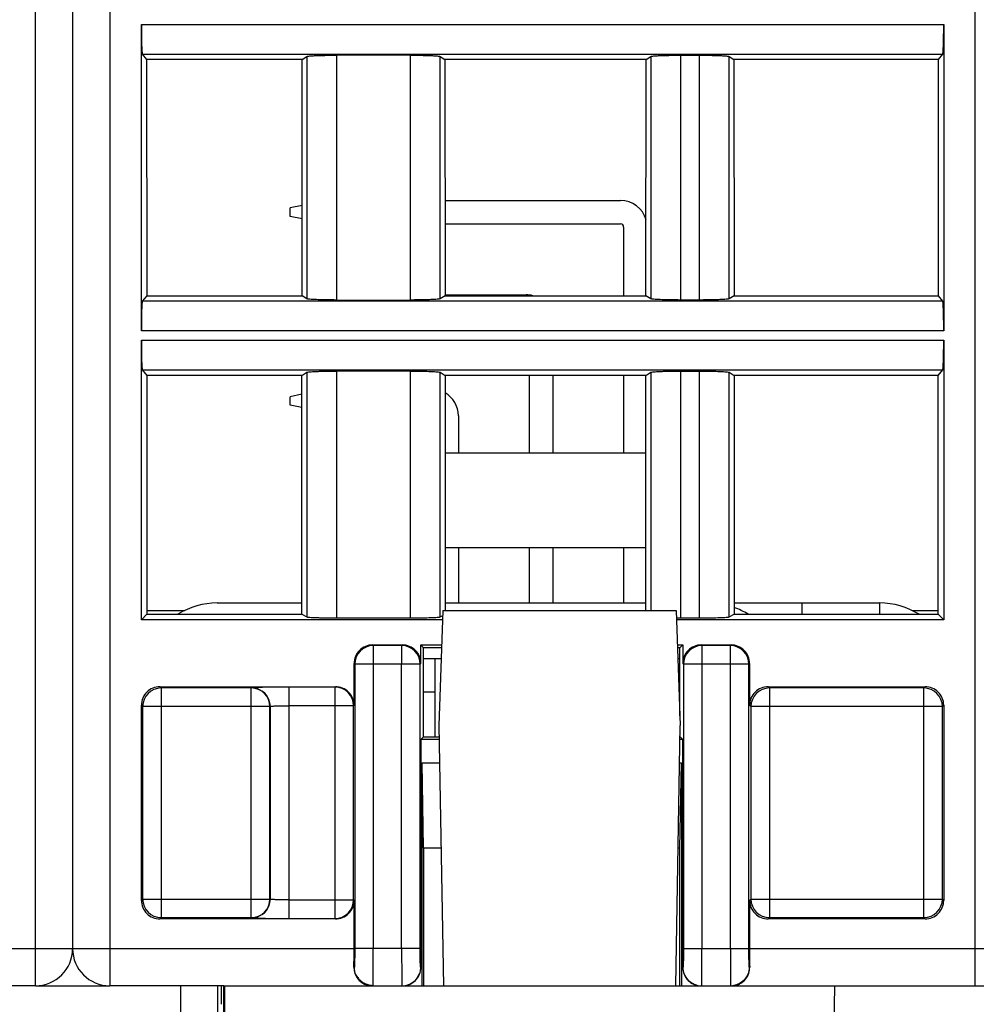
# Model space of a CAD drawing. Header units: millimetres. Extents: x 0 to 841, y 0 to 594.
# Tile 124 of 237: x 404 to 430, y 453 to 479. Entities that reach past the tile are written whole.
import ezdxf

# ---------------------------------------------------------------- set-up
doc = ezdxf.new("R2010")
doc.units = ezdxf.units.MM
doc.header["$LTSCALE"] = 46.255
doc.layers.get('0').update_dxf_attribs({"linetype": 'CONTINUOUS'})

msp = doc.modelspace()

# ---------------------------------------------------------------- linework, layer by layer
at = {"color": 9, "linetype": 'CONTINUOUS'}
for p, q in [((404.50941, 453.39595), (404.50941, 530.89595)), ((406.50941, 530.89595), (406.50941, 453.39595)), ((429.80941, 453.39835), (429.80941, 530.89595)), ((407.35925, 479.27094), (428.95957, 479.27094)), ((407.38597, 478.4717), (428.93285, 478.4717)), ((411.81817, 478.40712), (411.81817, 471.88479)), ((412.61622, 478.43961), (412.61622, 471.85229)), ((414.60261, 471.85229), (414.60261, 478.43961)), ((415.40066, 471.88479), (415.40066, 478.40712)), ((421.07817, 478.40712), (421.07817, 471.88479)), ((421.87622, 478.43961), (421.87622, 471.85229)), ((422.38261, 471.85229), (422.38261, 478.43961)), ((423.18066, 471.88479), (423.18066, 478.40712)), ((428.93285, 471.82021), (407.38597, 471.82021)), ((428.95957, 471.02097), (407.35925, 471.02097)), ((407.35925, 470.77094), (428.95957, 470.77094)), ((407.38597, 469.9717), (428.93285, 469.9717)), ((411.81817, 469.90712), (411.81817, 463.32416)), ((412.61622, 469.93961), (412.61622, 463.29818)), ((414.60261, 463.29818), (414.60261, 469.93961)), ((415.40066, 463.32416), (415.40066, 469.90712)), ((421.07817, 469.90712), (421.07817, 463.49835)), ((421.87622, 469.93961), (421.87622, 463.29818)), ((422.38261, 463.29818), (422.38261, 469.93961)), ((423.18066, 463.32416), (423.18066, 469.90712)), ((425.1358, 463.69835), (425.1358, 463.39344)), ((427.23589, 463.39344), (427.23589, 463.69835)), ((413.60308, 462.55229), (413.58541, 462.56989)), ((413.60302, 462.55229), (413.60302, 454.39595)), ((414.36786, 462.55229), (413.60308, 462.55229)), ((414.36786, 462.55229), (414.38546, 462.56989)), ((414.36788, 462.05236), (414.36788, 462.55229)), ((422.451, 462.55229), (422.43334, 462.56989)), ((422.45095, 462.55229), (422.45095, 462.05236)), ((423.21578, 462.55229), (422.451, 462.55229)), ((423.21578, 462.55229), (423.23338, 462.56989)), ((423.2158, 454.39595), (423.2158, 462.55229)), ((413.08549, 462.06997), (413.1031, 462.05236)), ((413.1031, 462.05236), (413.1031, 454.39595)), ((414.3673, 462.05236), (413.1031, 462.05236)), ((414.3673, 454.39595), (414.3673, 462.05236)), ((414.8678, 462.05228), (414.36788, 462.05236)), ((414.86664, 454.39588), (414.8678, 462.05224)), ((414.88541, 462.06984), (414.8678, 462.05224)), ((421.93341, 462.06979), (421.95102, 462.05228)), ((422.45095, 462.05236), (421.95102, 462.05228)), ((421.95102, 462.05228), (421.95219, 454.39588)), ((422.45153, 462.05236), (422.45153, 454.39595)), ((423.71573, 462.05236), (422.45153, 462.05236)), ((423.73334, 462.06997), (423.71573, 462.05236)), ((423.71573, 454.39595), (423.71573, 462.05236)), ((407.8943, 461.41074), (407.85918, 461.44579)), ((407.89424, 461.41074), (407.89424, 455.23101)), ((410.32035, 461.41074), (407.8943, 461.41074)), ((410.32035, 461.41074), (410.32588, 461.41627)), ((410.32037, 455.23101), (410.32037, 461.41074)), ((412.57317, 461.43343), (411.32576, 461.43342)), ((411.32576, 461.43342), (411.32576, 455.20832)), ((412.57317, 461.43343), (412.58553, 461.44579)), ((412.5732, 455.20832), (412.5732, 461.43343)), ((424.26838, 461.41074), (424.23326, 461.44579)), ((424.26832, 461.41074), (424.26832, 455.23101)), ((428.42456, 461.41074), (424.26838, 461.41074)), ((428.42456, 461.41074), (428.45962, 461.44579)), ((428.42459, 455.23101), (428.42459, 461.41074)), ((407.35925, 460.94587), (407.39432, 460.91081)), ((407.39432, 460.91081), (407.39432, 455.73094)), ((410.8203, 460.91081), (407.39432, 460.91081)), ((410.82584, 460.91635), (410.8203, 460.91081)), ((410.8203, 455.73094), (410.8203, 460.91081)), ((410.82584, 460.91635), (410.82584, 455.7254)), ((413.07312, 460.9335), (411.32576, 460.9335)), ((413.08549, 460.94587), (413.07312, 460.9335)), ((413.07312, 455.70825), (413.07312, 460.9335)), ((423.73334, 460.94587), (423.7684, 460.91081)), ((423.7684, 460.91081), (423.7684, 455.73094)), ((428.92451, 460.91081), (423.7684, 460.91081)), ((428.95957, 460.94587), (428.92451, 460.91081)), ((428.92451, 455.73094), (428.92451, 460.91081)), ((407.35925, 455.69588), (407.39432, 455.73094)), ((407.39432, 455.73094), (410.8203, 455.73094)), ((410.82584, 455.7254), (410.8203, 455.73094)), ((411.32576, 455.70825), (413.07312, 455.70825)), ((413.08549, 455.69588), (413.07312, 455.70825)), ((423.73334, 455.69588), (423.7684, 455.73094)), ((423.7684, 455.73094), (428.92451, 455.73094)), ((428.95957, 455.69588), (428.92451, 455.73094)), ((407.89427, 455.23101), (407.85921, 455.19595)), ((407.89427, 455.23101), (410.32031, 455.23101)), ((410.32031, 455.23101), (410.32591, 455.22548)), ((424.26835, 455.23101), (424.23329, 455.19595)), ((424.26835, 455.23101), (428.42453, 455.23101)), ((428.42453, 455.23101), (428.45965, 455.19595)), ((411.32576, 455.20832), (412.57314, 455.20832)), ((412.57314, 455.20832), (412.58557, 455.19595)), ((398.43334, 454.39595), (413.08549, 454.39595)), ((414.86664, 454.39588), (413.1031, 454.39595)), ((421.95219, 454.39588), (423.71573, 454.39595)), ((423.73334, 454.39595), (438.38549, 454.39595)), ((413.09437, 453.89595), (413.08315, 453.89595)), ((414.88417, 453.89706), (414.87529, 453.89588)), ((421.94354, 453.89588), (421.93466, 453.89706)), ((423.73567, 453.89595), (423.72446, 453.89595)), ((408.42287, 448.39922), (408.42287, 453.39835)), ((425.85472, 443.39835), (426.02927, 453.39835))]:
    msp.add_line(p, q, dxfattribs=at)
at = {"color": 7, "linetype": 'CONTINUOUS'}
for p, q in [((405.50941, 530.89595), (405.50941, 454.39595)), ((407.35925, 471.02097), (407.35925, 479.27094)), ((428.95957, 479.27094), (428.95957, 471.02097)), ((407.38597, 478.4717), (407.50235, 478.3262)), ((407.50235, 478.3262), (407.50429, 471.96813)), ((411.68856, 478.3262), (407.50235, 478.3262)), ((411.68468, 471.96813), (411.68856, 478.3262)), ((411.68856, 478.3262), (411.81817, 478.40712)), ((414.6026, 478.43961), (412.61619, 478.43961)), ((415.40066, 478.40712), (415.53027, 478.3262)), ((415.53027, 478.3262), (415.53415, 471.96813)), ((420.94856, 478.3262), (415.53027, 478.3262)), ((420.94468, 471.96813), (420.94856, 478.3262)), ((420.94856, 478.3262), (421.07817, 478.40712)), ((421.87622, 478.43961), (422.38261, 478.43961)), ((423.18066, 478.40712), (423.31027, 478.3262)), ((423.31027, 478.3262), (423.31415, 471.96813)), ((428.81648, 478.3262), (423.31027, 478.3262)), ((428.81454, 471.96813), (428.81648, 478.3262)), ((428.81648, 478.3262), (428.93285, 478.4717)), ((411.68616, 474.39448), (411.36851, 474.33095)), ((411.36851, 474.10095), (411.36851, 474.33095)), ((415.53258, 474.53095), (420.25851, 474.53095)), ((411.68594, 474.03747), (411.36851, 474.10095)), ((415.53297, 473.90095), (420.25851, 473.90095)), ((420.34351, 473.81595), (420.34351, 471.96813)), ((407.50429, 471.96813), (407.38597, 471.82021)), ((407.50429, 471.96813), (411.68468, 471.96813)), ((411.81817, 471.88479), (411.68468, 471.96813)), ((415.53415, 471.96813), (415.40066, 471.88479)), ((415.53415, 471.99095), (417.71851, 471.99095)), ((415.53415, 471.96813), (420.94468, 471.96813)), ((421.07817, 471.88479), (420.94468, 471.96813)), ((423.31415, 471.96813), (423.18066, 471.88479)), ((423.31415, 471.96813), (428.81454, 471.96813)), ((428.93285, 471.82021), (428.81454, 471.96813)), ((412.61623, 471.85229), (414.60263, 471.85229)), ((422.38261, 471.85229), (421.87622, 471.85229)), ((407.35925, 463.24579), (407.35925, 470.77094)), ((428.95957, 470.77094), (428.95957, 463.24579)), ((407.38597, 469.9717), (407.50494, 469.82296)), ((407.50494, 469.82296), (407.5069, 463.39344)), ((411.68337, 469.82296), (407.50494, 469.82296)), ((411.67945, 463.39344), (411.68337, 469.82296)), ((411.68337, 469.82296), (411.81817, 469.90712)), ((414.6026, 469.93961), (412.61619, 469.93961)), ((415.40066, 469.90712), (415.53546, 469.82296)), ((415.53546, 469.82296), (415.53932, 463.49838)), ((420.94337, 469.82296), (415.53546, 469.82296)), ((417.80351, 469.82296), (417.80351, 467.73595)), ((418.43351, 469.82296), (418.43351, 467.73595)), ((420.34351, 469.82296), (420.34351, 467.73595)), ((420.93951, 463.49835), (420.94337, 469.82296)), ((420.94337, 469.82296), (421.07817, 469.90712)), ((421.87622, 469.93961), (422.38261, 469.93961)), ((423.18066, 469.90712), (423.31546, 469.82296)), ((423.31546, 469.82296), (423.31938, 463.39344)), ((428.81389, 469.82296), (423.31546, 469.82296)), ((428.81193, 463.39344), (428.81389, 469.82296)), ((428.81389, 469.82296), (428.93285, 469.9717)), ((411.68306, 469.31386), (411.36851, 469.25095)), ((411.36851, 469.02095), (411.36851, 469.25095)), ((411.68284, 468.95809), (411.36851, 469.02095)), ((415.89351, 468.73595), (415.89351, 467.73595)), ((415.53673, 467.73595), (420.9421, 467.73595)), ((415.53828, 465.19595), (420.94055, 465.19595)), ((415.89351, 465.19595), (415.89351, 463.69835)), ((417.80351, 465.19595), (417.80351, 463.69835)), ((418.43351, 465.19595), (418.43351, 463.69835)), ((420.34351, 465.19595), (420.34351, 463.69835)), ((407.5069, 463.49835), (408.53222, 463.49835)), ((409.40114, 463.69835), (411.67963, 463.69835)), ((415.47677, 463.49835), (415.36851, 460.39835)), ((415.47677, 463.49835), (421.76026, 463.49835)), ((415.53919, 463.69835), (420.93963, 463.69835)), ((421.76026, 463.49835), (421.86851, 460.39835)), ((423.31919, 463.69835), (427.23589, 463.69835)), ((428.10748, 463.49835), (428.81193, 463.49835)), ((407.35925, 463.24579), (407.5069, 463.39344)), ((415.46795, 463.24579), (407.35925, 463.24579)), ((407.5069, 463.39344), (411.67945, 463.39344)), ((411.67945, 463.39344), (411.81817, 463.32416)), ((412.61622, 463.29818), (414.60261, 463.29818)), ((415.40066, 463.32416), (415.47193, 463.35976)), ((428.95957, 463.24579), (421.76908, 463.24579)), ((421.87622, 463.29818), (422.38261, 463.29818)), ((423.18066, 463.32416), (423.31938, 463.39344)), ((423.31938, 463.39344), (428.81193, 463.39344)), ((428.81193, 463.39344), (428.95957, 463.24579)), ((413.58541, 462.56989), (414.38546, 462.56989)), ((414.88541, 462.06984), (414.88549, 462.56989)), ((414.95941, 462.49595), (414.88548, 462.56989)), ((414.88548, 462.56989), (415.44434, 462.56989)), ((414.95941, 460.09595), (414.95941, 462.49595)), ((415.44176, 462.49595), (414.95941, 462.49595)), ((421.79268, 462.56989), (421.93335, 462.56989)), ((421.85941, 462.49595), (421.79526, 462.49595)), ((421.93335, 462.56989), (421.85941, 462.49595)), ((421.85941, 460.65894), (421.85941, 462.49595)), ((421.93334, 462.5699), (421.93341, 462.06979)), ((422.43334, 462.56989), (423.23338, 462.56989)), ((415.43137, 462.19835), (414.95941, 462.19835)), ((415.26351, 462.19835), (415.26351, 460.09595)), ((421.85941, 462.19835), (421.80566, 462.19835)), ((413.08549, 460.94587), (413.08549, 462.06997)), ((423.73334, 462.06997), (423.73334, 460.94587)), ((407.85918, 461.44579), (412.58553, 461.44579)), ((424.23326, 461.44579), (428.45962, 461.44579)), ((415.26351, 461.29835), (414.95941, 461.29835)), ((421.85941, 461.29835), (421.83708, 461.29835)), ((407.35925, 455.69588), (407.35925, 460.94587)), ((428.95957, 460.94587), (428.95957, 455.69588)), ((415.36851, 460.39835), (415.4907, 453.39835)), ((421.74633, 453.39835), (421.86851, 460.39835)), ((414.8851, 460.02166), (414.88417, 453.89706)), ((414.88503, 460.02165), (414.95933, 460.09595)), ((415.37509, 460.02165), (414.88503, 460.02165)), ((414.95933, 460.09595), (415.37379, 460.09595)), ((421.93388, 460.02165), (421.86194, 460.02165)), ((421.86317, 460.09221), (421.93388, 460.02165)), ((421.93466, 453.89706), (421.93372, 460.02165)), ((414.95941, 457.09595), (414.91927, 459.39595)), ((414.91927, 453.39595), (414.91927, 459.39595)), ((414.91927, 459.39595), (415.38601, 459.39595)), ((421.85102, 459.39595), (421.89956, 459.39595)), ((421.85941, 457.09595), (421.89956, 459.39595)), ((421.89956, 459.39595), (421.89956, 453.39595)), ((414.95941, 457.09595), (414.95941, 453.39595)), ((415.42616, 457.09595), (414.95941, 457.09595)), ((421.85941, 457.09595), (421.81087, 457.09595)), ((421.85941, 453.39595), (421.85941, 457.09595)), ((413.08549, 454.39595), (413.08549, 455.69588)), ((423.73334, 455.69588), (423.73334, 454.39595)), ((412.58557, 455.19595), (407.85921, 455.19595)), ((428.45965, 455.19595), (424.23329, 455.19595)), ((404.50941, 453.39595), (401.76114, 453.39595)), ((404.50941, 453.39835), (406.50941, 453.39835)), ((409.57588, 453.39595), (406.50941, 453.39595)), ((409.42286, 449.10269), (409.42286, 453.39835)), ((409.57588, 453.39835), (452.46114, 453.39835)), ((409.60801, 449.28783), (409.60832, 453.39835)), ((409.57363, 452.9158), (409.57331, 450.8809))]:
    msp.add_line(p, q, dxfattribs=at)
msp.add_lwpolyline([(413.1416, 453.69329), (413.14679, 453.68257), (413.15834, 453.66077), (413.17129, 453.63898), (413.18566, 453.61741), (413.2014, 453.5963), (413.21852, 453.57574), (413.23706, 453.55586), (413.25686, 453.53693), (413.27784, 453.51905), (413.29999, 453.50224), (413.32326, 453.48655), (413.34754, 453.47207), (413.37281, 453.45884), (413.39916, 453.44686), (413.42654, 453.43623), (413.45486, 453.42706), (413.48418, 453.41942), (413.51443, 453.41344), (413.5455, 453.40926), (413.57739, 453.40704), (413.59463, 453.40671)], dxfattribs=at)
for centre, radius, start, end in [((420.25851, 473.81595), 0.715, 15.706306, 90), ((420.25851, 473.81595), 0.085, 0, 90), ((417.71851, 471.27595), 0.715, 75.772547, 90), ((415.17851, 468.73595), 0.715, 0, 60.024643), ((409.40114, 461.69835), 2, 90, 121.96678), ((422.63589, 461.69835), 2, 58.03322, 70.123772), ((427.23589, 461.69835), 2, 57.993069, 90), ((421.87615, 485.95208), 22.6539, 269.724315, 270.000188), ((413.58535, 462.07007), 0.49982, 89.993075, 135.003312), ((414.38554, 462.07007), 0.49982, 359.966053, 90.006002), ((422.43328, 462.07007), 0.49983, 89.992546, 180.029466), ((423.23347, 462.07007), 0.49982, 44.996688, 90.006925), ((404.50941, 454.39595), 1, 270, 360), ((406.50941, 454.39595), 1, 180, 270), ((360.78606, 454.39056), 52.29943, 359.458138, 0.005908), ((472.42178, 454.37367), 48.68845, 179.97378, 180.562175), ((413.58071, 453.88824), 0.49715, 203.645641, 221.80726), ((423.23963, 453.88732), 0.4954, 315.873775, 336.382614), ((413.57541, 453.8842), 0.49051, 221.868008, 224.174441), ((413.57378, 453.88292), 0.48844, 224.199451, 239.00098), ((413.5686, 453.87436), 0.47844, 239.004827, 264.376761), ((423.25015, 453.87444), 0.47855, 280.380992, 290.715575), ((423.24874, 453.87726), 0.48169, 290.753651, 301.066547), ((423.24618, 453.88165), 0.48677, 301.058469, 315.822875)]:
    msp.add_arc(centre, radius, start, end, dxfattribs=at)
at = {"color": 9, "linetype": 'CONTINUOUS'}
for centre, radius, start, end in [((413.60315, 462.0523), 0.49999, 90.011579, 179.983597), ((414.36775, 462.0523), 0.49999, 0.001993, 89.988435), ((422.45108, 462.0523), 0.49999, 90.01157, 179.997999), ((423.21567, 462.0523), 0.49999, 0.016403, 89.988421), ((407.89437, 460.91075), 0.49999, 90.011579, 179.983597), ((410.32024, 460.91075), 0.49999, 0.016403, 89.988421), ((412.57306, 460.93344), 0.49999, 0.016403, 89.988421), ((424.26846, 460.91075), 0.49999, 90.011579, 179.983597), ((428.42445, 460.91075), 0.49999, 0.016403, 89.988421), ((407.89437, 455.731), 0.49999, 180.016403, 269.988421), ((410.32024, 455.731), 0.49999, 270.011579, 359.983597), ((412.57306, 455.70831), 0.49999, 270.011579, 359.983597), ((424.26846, 455.731), 0.49999, 180.016403, 269.988421), ((428.42445, 455.731), 0.49999, 270.011579, 359.983597), ((494.47778, 454.30928), 80.11097, 179.938014, 180.4437312), ((348.82517, 454.28772), 73.62687, 359.5339588, 0.0842282), ((516.74614, 454.38047), 93.53034, 179.9905153, 180.4236836)]:
    msp.add_arc(centre, radius, start, end, dxfattribs=at)
at = {"color": 7, "linetype": 'CONTINUOUS'}
for centre, major_axis, ratio, start_param, end_param in [((413.58557, 462.06981), (0.35366, -0.35366), 0.99969546, 3.14159265, 3.92683852), ((423.23326, 462.06981), (0.35366, 0.35366), 0.99969546, -0.78524587, 0), ((407.85933, 460.94572), (0.35366, -0.35366), 0.99969546, 3.14159265, 3.92683852), ((412.58541, 460.94572), (-0.35366, -0.35366), 0.99969546, 2.35634678, 3.14159265), ((424.23341, 460.94572), (0.35366, -0.35366), 0.99969546, 3.14159265, 3.92683852), ((428.4595, 460.94572), (-0.35366, -0.35366), 0.99969546, 2.35634678, 3.14159265), ((407.85933, 455.69603), (0.35366, 0.35366), 0.99969546, 2.35634678, 3.14159265), ((428.4595, 455.69603), (-0.35366, 0.35366), 0.99969546, 3.14159265, 3.92683852), ((409.51669, 452.89835), (0, 0.5), 0.00436335, -1.57077341, -0.09106812), ((409.57588, 452.89835), (0, 0.5), 0.004512, 0.09053921, 1.53588974)]:
    msp.add_ellipse(centre, major_axis=major_axis, ratio=ratio, start_param=start_param, end_param=end_param, dxfattribs=at)
for points, knots in [([(407.35925, 479.27094), (407.35925, 479.22035), (407.35991, 479.03593), (407.36254, 478.85149), (407.36701, 478.71773)], [0, 0, 0, 0, 0.27428543, 1, 1, 1, 1]), ([(428.95182, 478.71773), (428.95315, 478.75761), (428.95805, 478.94198), (428.95957, 479.12642), (428.95957, 479.27094)], [0, 0, 0, 0, 0.21636758, 1, 1, 1, 1]), ([(407.36701, 478.71773), (407.36812, 478.68452), (407.37078, 478.62627), (407.3738, 478.55031), (407.3806, 478.50316), (407.38144, 478.47737), (407.38597, 478.4717)], [0, 0, 0, 0, 0.4032766, 0.71110885, 0.911926, 1, 1, 1, 1]), ([(428.93285, 478.4717), (428.93739, 478.47737), (428.93823, 478.50316), (428.94503, 478.55031), (428.94804, 478.62627), (428.95071, 478.68452), (428.95182, 478.71773)], [0, 0, 0, 0, 0.088074, 0.28889114, 0.59672339, 1, 1, 1, 1]), ([(411.81817, 478.40712), (411.82531, 478.41158), (411.85195, 478.41456), (411.90214, 478.42133), (411.97869, 478.42589), (412.03742, 478.42888), (412.07061, 478.43023)], [0, 0, 0, 0, 0.09942633, 0.30382068, 0.60760815, 1, 1, 1, 1]), ([(412.07061, 478.43023), (412.11015, 478.43184), (412.29196, 478.43776), (412.47387, 478.43961), (412.61619, 478.43961)], [0, 0, 0, 0, 0.21756521, 1, 1, 1, 1]), ([(414.6026, 478.43961), (414.65233, 478.43961), (414.83423, 478.43882), (415.01615, 478.43561), (415.14821, 478.43023)], [0, 0, 0, 0, 0.27341699, 1, 1, 1, 1]), ([(415.14821, 478.43023), (415.1814, 478.42888), (415.24013, 478.42589), (415.31669, 478.42133), (415.36688, 478.41456), (415.39352, 478.41158), (415.40066, 478.40712)], [0, 0, 0, 0, 0.39241274, 0.69620943, 0.90058912, 1, 1, 1, 1]), ([(421.07817, 478.40712), (421.08531, 478.41158), (421.11195, 478.41456), (421.16214, 478.42133), (421.23869, 478.42589), (421.29742, 478.42888), (421.33061, 478.43023)], [0, 0, 0, 0, 0.09942633, 0.30382068, 0.60760815, 1, 1, 1, 1]), ([(421.33061, 478.43023), (421.37015, 478.43184), (421.55196, 478.43776), (421.73387, 478.43961), (421.87619, 478.43961)], [0, 0, 0, 0, 0.21756521, 1, 1, 1, 1]), ([(422.3826, 478.43961), (422.43233, 478.43961), (422.61423, 478.43882), (422.79615, 478.43561), (422.92821, 478.43023)], [0, 0, 0, 0, 0.27341699, 1, 1, 1, 1]), ([(422.92821, 478.43023), (422.9614, 478.42888), (423.02013, 478.42589), (423.09669, 478.42133), (423.14688, 478.41456), (423.17352, 478.41158), (423.18066, 478.40712)], [0, 0, 0, 0, 0.39241274, 0.69620943, 0.90058912, 1, 1, 1, 1]), ([(407.38597, 471.82021), (407.38144, 471.81454), (407.3806, 471.78874), (407.3738, 471.74159), (407.37078, 471.66563), (407.36812, 471.60738), (407.36701, 471.57418)], [0, 0, 0, 0, 0.088074, 0.28889114, 0.59672339, 1, 1, 1, 1]), ([(412.07062, 471.86168), (412.03742, 471.86303), (411.97869, 471.86602), (411.90213, 471.87058), (411.85195, 471.87734), (411.82531, 471.88033), (411.81817, 471.88479)], [0, 0, 0, 0, 0.39241264, 0.69620929, 0.90058904, 1, 1, 1, 1]), ([(412.61623, 471.85229), (412.56649, 471.85229), (412.38459, 471.85308), (412.20267, 471.8563), (412.07062, 471.86168)], [0, 0, 0, 0, 0.27341699, 1, 1, 1, 1]), ([(415.14821, 471.86168), (415.10867, 471.86007), (414.92687, 471.85415), (414.74495, 471.85229), (414.60263, 471.85229)], [0, 0, 0, 0, 0.21756522, 1, 1, 1, 1]), ([(415.40066, 471.88478), (415.39352, 471.88033), (415.36687, 471.87734), (415.31669, 471.87058), (415.24013, 471.86602), (415.18141, 471.86303), (415.14821, 471.86168)], [0, 0, 0, 0, 0.0994263, 0.30382062, 0.60760811, 1, 1, 1, 1]), ([(421.33062, 471.86168), (421.29742, 471.86303), (421.23869, 471.86602), (421.16213, 471.87058), (421.11195, 471.87734), (421.08531, 471.88033), (421.07817, 471.88479)], [0, 0, 0, 0, 0.39241264, 0.69620929, 0.90058904, 1, 1, 1, 1]), ([(421.87623, 471.85229), (421.82649, 471.85229), (421.64459, 471.85308), (421.46267, 471.8563), (421.33062, 471.86168)], [0, 0, 0, 0, 0.27341699, 1, 1, 1, 1]), ([(422.92821, 471.86168), (422.88867, 471.86007), (422.70687, 471.85415), (422.52495, 471.85229), (422.38263, 471.85229)], [0, 0, 0, 0, 0.21756522, 1, 1, 1, 1]), ([(423.18066, 471.88478), (423.17352, 471.88033), (423.14687, 471.87734), (423.09669, 471.87058), (423.02013, 471.86602), (422.96141, 471.86303), (422.92821, 471.86168)], [0, 0, 0, 0, 0.0994263, 0.30382062, 0.60760811, 1, 1, 1, 1]), ([(428.95182, 471.57418), (428.95071, 471.60738), (428.94804, 471.66563), (428.94503, 471.74159), (428.93823, 471.78874), (428.93739, 471.81454), (428.93285, 471.82021)], [0, 0, 0, 0, 0.4032766, 0.71110885, 0.911926, 1, 1, 1, 1]), ([(407.36701, 471.57418), (407.36568, 471.5343), (407.36077, 471.34993), (407.35925, 471.16549), (407.35925, 471.02097)], [0, 0, 0, 0, 0.21636758, 1, 1, 1, 1]), ([(428.95957, 471.02097), (428.95957, 471.07155), (428.95891, 471.25598), (428.95629, 471.44041), (428.95182, 471.57418)], [0, 0, 0, 0, 0.27428543, 1, 1, 1, 1]), ([(407.35925, 470.77094), (407.35925, 470.72035), (407.35991, 470.53593), (407.36254, 470.35149), (407.36701, 470.21773)], [0, 0, 0, 0, 0.27428543, 1, 1, 1, 1]), ([(428.95182, 470.21773), (428.95315, 470.25761), (428.95805, 470.44198), (428.95957, 470.62642), (428.95957, 470.77094)], [0, 0, 0, 0, 0.21636758, 1, 1, 1, 1]), ([(407.36701, 470.21773), (407.36812, 470.18452), (407.37078, 470.12627), (407.3738, 470.05031), (407.3806, 470.00316), (407.38144, 469.97737), (407.38597, 469.9717)], [0, 0, 0, 0, 0.4032766, 0.71110885, 0.911926, 1, 1, 1, 1]), ([(428.93285, 469.9717), (428.93739, 469.97737), (428.93823, 470.00316), (428.94503, 470.05031), (428.94804, 470.12627), (428.95071, 470.18452), (428.95182, 470.21773)], [0, 0, 0, 0, 0.088074, 0.28889114, 0.59672339, 1, 1, 1, 1]), ([(411.81817, 469.90712), (411.82531, 469.91158), (411.85195, 469.91456), (411.90214, 469.92133), (411.97869, 469.92589), (412.03742, 469.92888), (412.07061, 469.93023)], [0, 0, 0, 0, 0.09942633, 0.30382068, 0.60760815, 1, 1, 1, 1]), ([(412.07061, 469.93023), (412.11015, 469.93184), (412.29196, 469.93776), (412.47387, 469.93961), (412.61619, 469.93961)], [0, 0, 0, 0, 0.21756521, 1, 1, 1, 1]), ([(414.6026, 469.93961), (414.65233, 469.93961), (414.83423, 469.93882), (415.01615, 469.93561), (415.14821, 469.93023)], [0, 0, 0, 0, 0.27341699, 1, 1, 1, 1]), ([(415.14821, 469.93023), (415.1814, 469.92888), (415.24013, 469.92589), (415.31669, 469.92133), (415.36688, 469.91456), (415.39352, 469.91158), (415.40066, 469.90712)], [0, 0, 0, 0, 0.39241274, 0.69620943, 0.90058912, 1, 1, 1, 1]), ([(421.07817, 469.90712), (421.08531, 469.91158), (421.11195, 469.91456), (421.16214, 469.92133), (421.23869, 469.92589), (421.29742, 469.92888), (421.33061, 469.93023)], [0, 0, 0, 0, 0.09942633, 0.30382068, 0.60760815, 1, 1, 1, 1]), ([(421.33061, 469.93023), (421.37015, 469.93184), (421.55196, 469.93776), (421.73387, 469.93961), (421.87619, 469.93961)], [0, 0, 0, 0, 0.21756521, 1, 1, 1, 1]), ([(422.3826, 469.93961), (422.43233, 469.93961), (422.61423, 469.93882), (422.79615, 469.93561), (422.92821, 469.93023)], [0, 0, 0, 0, 0.27341699, 1, 1, 1, 1]), ([(422.92821, 469.93023), (422.9614, 469.92888), (423.02013, 469.92589), (423.09669, 469.92133), (423.14688, 469.91456), (423.17352, 469.91158), (423.18066, 469.90712)], [0, 0, 0, 0, 0.39241274, 0.69620943, 0.90058912, 1, 1, 1, 1]), ([(411.81817, 463.32416), (411.8256, 463.32045), (411.85188, 463.31833), (411.90226, 463.31273), (411.97867, 463.30918), (412.03743, 463.30676), (412.07062, 463.30568)], [0, 0, 0, 0, 0.09838555, 0.30267234, 0.60689597, 1, 1, 1, 1]), ([(412.07062, 463.30568), (412.11017, 463.30439), (412.292, 463.29966), (412.47391, 463.29818), (412.61622, 463.29818)], [0, 0, 0, 0, 0.21756947, 1, 1, 1, 1]), ([(414.60261, 463.29818), (414.65233, 463.29818), (414.83422, 463.29881), (415.01612, 463.30138), (415.1482, 463.30568)], [0, 0, 0, 0, 0.27340487, 1, 1, 1, 1]), ([(415.1482, 463.30568), (415.1814, 463.30676), (415.24016, 463.30918), (415.31657, 463.31273), (415.36695, 463.31833), (415.39322, 463.32045), (415.40066, 463.32416)], [0, 0, 0, 0, 0.39310402, 0.69732765, 0.90161445, 1, 1, 1, 1]), ([(422.38261, 463.29818), (422.43233, 463.29818), (422.61422, 463.29881), (422.79612, 463.30138), (422.9282, 463.30568)], [0, 0, 0, 0, 0.27340487, 1, 1, 1, 1]), ([(422.9282, 463.30568), (422.9614, 463.30676), (423.02016, 463.30918), (423.09657, 463.31273), (423.14695, 463.31833), (423.17322, 463.32045), (423.18066, 463.32416)], [0, 0, 0, 0, 0.39310402, 0.69732765, 0.90161445, 1, 1, 1, 1]), ([(407.85918, 461.44579), (407.79405, 461.4458), (407.66166, 461.42271), (407.55172, 461.34543), (407.50567, 461.29938)], [0, 0, 0, 0, 0.50000104, 1, 1, 1, 1]), ([(412.93907, 461.29938), (412.89303, 461.34543), (412.78308, 461.42271), (412.65069, 461.4458), (412.58557, 461.44579)], [0, 0, 0, 0, 0.49999896, 1, 1, 1, 1]), ([(424.23326, 461.44579), (424.16814, 461.4458), (424.03575, 461.42271), (423.9258, 461.34543), (423.87975, 461.29938)], [0, 0, 0, 0, 0.50000104, 1, 1, 1, 1]), ([(428.81316, 461.29938), (428.76711, 461.34543), (428.65716, 461.42271), (428.52477, 461.4458), (428.45965, 461.44579)], [0, 0, 0, 0, 0.49999896, 1, 1, 1, 1]), ([(412.93907, 455.34237), (412.98512, 455.38842), (413.0624, 455.49836), (413.08549, 455.63076), (413.08549, 455.69588)], [0, 0, 0, 0, 0.49999929, 1, 1, 1, 1]), ([(423.73334, 455.69588), (423.73334, 455.63076), (423.75642, 455.49836), (423.8337, 455.38842), (423.87975, 455.34237)], [0, 0, 0, 0, 0.50000071, 1, 1, 1, 1]), ([(407.50567, 455.34237), (407.55172, 455.29632), (407.66166, 455.21904), (407.79405, 455.19595), (407.85918, 455.19595)], [0, 0, 0, 0, 0.49999896, 1, 1, 1, 1]), ([(412.58557, 455.19595), (412.65069, 455.19595), (412.78308, 455.21904), (412.89303, 455.29632), (412.93907, 455.34237)], [0, 0, 0, 0, 0.50000104, 1, 1, 1, 1]), ([(423.87975, 455.34237), (423.9258, 455.29632), (424.03575, 455.21904), (424.16814, 455.19595), (424.23326, 455.19595)], [0, 0, 0, 0, 0.49999896, 1, 1, 1, 1]), ([(428.45965, 455.19595), (428.52477, 455.19595), (428.65716, 455.21904), (428.76711, 455.29632), (428.81316, 455.34237)], [0, 0, 0, 0, 0.50000104, 1, 1, 1, 1]), ([(413.08315, 453.89595), (413.08296, 453.87713), (413.08634, 453.80639), (413.10448, 453.73641), (413.1253, 453.68885)], [0, 0, 0, 0, 0.26611564, 1, 1, 1, 1]), ([(414.7377, 453.54239), (414.7841, 453.58879), (414.85907, 453.70126), (414.88478, 453.83387), (414.88464, 453.8995)], [0, 0, 0, 0, 0.49994588, 1, 1, 1, 1]), ([(421.93419, 453.89939), (421.93405, 453.83379), (421.95982, 453.70126), (422.0347, 453.5888), (422.08109, 453.54242)], [0, 0, 0, 0, 0.5000529, 1, 1, 1, 1]), ([(423.69353, 453.68885), (423.70022, 453.70412), (423.72522, 453.77032), (423.73622, 453.84189), (423.73567, 453.89595)], [0, 0, 0, 0, 0.23567098, 1, 1, 1, 1]), ([(414.4341, 453.39818), (414.49079, 453.4033), (414.60378, 453.43289), (414.69743, 453.50214), (414.7377, 453.54239)], [0, 0, 0, 0, 0.49995556, 1, 1, 1, 1]), ([(422.08109, 453.54242), (422.12191, 453.50162), (422.21708, 453.43156), (422.33194, 453.40246), (422.38946, 453.39778)], [0, 0, 0, 0, 0.50003948, 1, 1, 1, 1])]:
    msp.add_open_spline(points, degree=3, knots=knots, dxfattribs=at)
at = {"color": 9, "linetype": 'CONTINUOUS'}
for points, knots in [([(411.32576, 461.43342), (411.19949, 461.43339), (411.01605, 461.4329), (410.78246, 461.43069), (410.63346, 461.42888), (410.51083, 461.42577), (410.41804, 461.42466), (410.36117, 461.41894), (410.33267, 461.41987), (410.32588, 461.41627)], [0, 0, 0, 0, 0.3786905, 0.55007686, 0.70071223, 0.82526658, 0.91882926, 0.97695618, 1, 1, 1, 1]), ([(410.67944, 461.26988), (410.61104, 461.33827), (410.48767, 461.40325), (410.35854, 461.41628), (410.32588, 461.41627)], [0, 0, 0, 0, 0.74759256, 1, 1, 1, 1]), ([(410.82597, 460.91635), (410.82596, 460.94901), (410.81285, 461.07814), (410.74785, 461.20149), (410.67944, 461.26988)], [0, 0, 0, 0, 0.25242938, 1, 1, 1, 1]), ([(410.82597, 460.91635), (410.82744, 460.91988), (410.84536, 460.91912), (410.87081, 460.92462), (410.91903, 460.92586), (410.95467, 460.92778), (410.97535, 460.9285)], [0, 0, 0, 0, 0.07630821, 0.2748647, 0.58671281, 1, 1, 1, 1]), ([(410.97535, 460.92849), (411.00045, 460.92936), (411.11723, 460.93253), (411.23406, 460.9335), (411.32576, 460.9335)], [0, 0, 0, 0, 0.21497849, 1, 1, 1, 1]), ([(410.67944, 455.37187), (410.74785, 455.44026), (410.81285, 455.56361), (410.82596, 455.69274), (410.82597, 455.7254)], [0, 0, 0, 0, 0.74757062, 1, 1, 1, 1]), ([(410.97535, 455.71325), (410.95467, 455.71396), (410.91903, 455.71589), (410.87081, 455.71713), (410.84536, 455.72263), (410.82744, 455.72187), (410.82597, 455.72539)], [0, 0, 0, 0, 0.41328719, 0.7251353, 0.92369179, 1, 1, 1, 1]), ([(411.32576, 455.70825), (411.2936, 455.70825), (411.17678, 455.70868), (411.05996, 455.71034), (410.97535, 455.71326)], [0, 0, 0, 0, 0.27529975, 1, 1, 1, 1]), ([(410.32588, 455.22548), (410.35854, 455.22546), (410.48767, 455.2385), (410.61104, 455.30348), (410.67944, 455.37187)], [0, 0, 0, 0, 0.25240744, 1, 1, 1, 1]), ([(410.32591, 455.22548), (410.33271, 455.22188), (410.36122, 455.2228), (410.4181, 455.21709), (410.5109, 455.21597), (410.63354, 455.21287), (410.78253, 455.21106), (411.0161, 455.20885), (411.19951, 455.20836), (411.32576, 455.20832)], [0, 0, 0, 0, 0.02306048, 0.08119818, 0.17477749, 0.29934129, 0.4499739, 0.62134828, 1, 1, 1, 1]), ([(413.1031, 454.39595), (413.10306, 454.33215), (413.10265, 454.21433), (413.10143, 454.07557), (413.09925, 453.98559), (413.09853, 453.94007), (413.09598, 453.91253), (413.09597, 453.89923), (413.09437, 453.89595)], [0, 0, 0, 0, 0.38264678, 0.70677204, 0.83155947, 0.92337866, 0.97814579, 1, 1, 1, 1]), ([(413.60046, 453.68879), (413.60044, 453.73931), (413.60123, 453.97503), (413.60195, 454.21075), (413.60302, 454.39595)], [0, 0, 0, 0, 0.21430399, 1, 1, 1, 1]), ([(414.87529, 453.89588), (414.87368, 453.89914), (414.87369, 453.91246), (414.87113, 453.93999), (414.87042, 453.98551), (414.86825, 454.07549), (414.86706, 454.21426), (414.86667, 454.33207), (414.86664, 454.39588)], [0, 0, 0, 0, 0.02183287, 0.07661363, 0.16844096, 0.29322249, 0.61734778, 1, 1, 1, 1]), ([(421.95219, 454.39588), (421.9522, 454.33209), (421.95192, 454.23946), (421.95086, 454.12164), (421.94986, 454.0468), (421.94854, 453.98562), (421.94745, 453.9435), (421.94609, 453.9192), (421.94565, 453.90625), (421.94434, 453.90093), (421.94436, 453.89575), (421.94354, 453.89588)], [0, 0, 0, 0, 0.38252576, 0.5553458, 0.70668058, 0.83092819, 0.92351277, 0.95663955, 0.98054878, 0.99502752, 1, 1, 1, 1]), ([(423.72446, 453.89595), (423.7236, 453.89595), (423.7237, 453.9009), (423.72232, 453.90651), (423.72191, 453.91928), (423.72052, 453.94365), (423.71944, 453.98569), (423.71811, 454.0469), (423.7171, 454.12174), (423.71602, 454.23955), (423.71573, 454.33217), (423.71573, 454.39595)], [0, 0, 0, 0, 0.00512822, 0.01962532, 0.04347161, 0.07651914, 0.16907057, 0.29336803, 0.44471305, 0.61750565, 1, 1, 1, 1]), ([(413.59799, 453.48997), (413.59825, 453.50355), (413.59933, 453.57121), (413.59998, 453.63887), (413.60043, 453.69295)], [0, 0, 0, 0, 0.20075372, 1, 1, 1, 1]), ([(414.36924, 453.69211), (414.36984, 453.62379), (414.37341, 453.52597), (414.37083, 453.42739), (414.37488, 453.39788)], [0, 0, 0, 0, 0.69644943, 1, 1, 1, 1]), ([(414.87529, 453.89588), (414.87528, 453.86322), (414.86219, 453.73411), (414.7972, 453.61078), (414.72881, 453.5424)], [0, 0, 0, 0, 0.25243964, 1, 1, 1, 1]), ([(422.09001, 453.54239), (422.02161, 453.61078), (421.95663, 453.73411), (421.94354, 453.86322), (421.94354, 453.89588)], [0, 0, 0, 0, 0.74756012, 1, 1, 1, 1]), ([(422.44394, 453.39746), (422.44534, 453.4064), (422.44548, 453.43532), (422.44884, 453.53228), (422.44902, 453.62048), (422.44961, 453.68885)], [0, 0, 0, 0, 0.09320603, 0.29626085, 1, 1, 1, 1]), ([(423.21836, 453.68885), (423.21896, 453.62023), (423.21915, 453.53184), (423.22249, 453.43489), (423.22266, 453.40622), (423.22405, 453.39746)], [0, 0, 0, 0, 0.70630244, 0.90872895, 1, 1, 1, 1]), ([(423.72446, 453.89595), (423.72446, 453.86329), (423.71139, 453.73417), (423.64642, 453.6108), (423.57803, 453.5424)], [0, 0, 0, 0, 0.25244224, 1, 1, 1, 1]), ([(413.59486, 453.40708), (413.59718, 453.41434), (413.59529, 453.44271), (413.59762, 453.46995), (413.59799, 453.48997)], [0, 0, 0, 0, 0.27587229, 1, 1, 1, 1])]:
    msp.add_open_spline(points, degree=3, knots=knots, dxfattribs=at)
for points in [[(413.13799, 453.69168), (413.10955, 453.75523), (413.09437, 453.82633), (413.09437, 453.89595)], [(414.42265, 453.39836), (414.53489, 453.40943), (414.64905, 453.46266), (414.72881, 453.5424)], [(422.09001, 453.54239), (422.12074, 453.51166), (422.156, 453.48496), (422.19372, 453.46336)], [(423.57803, 453.5424), (423.53319, 453.49755), (423.47841, 453.46119), (423.42005, 453.43637)]]:
    msp.add_open_spline(points, degree=3, dxfattribs=at)
at = {"color": 7, "linetype": 'CONTINUOUS'}
for points in [[(422.19372, 453.46336), (422.25522, 453.42812), (422.32564, 453.40529), (422.39618, 453.39833)], [(423.42005, 453.43637), (423.37304, 453.41638), (423.32245, 453.40326), (423.27162, 453.39827)]]:
    msp.add_open_spline(points, degree=3, dxfattribs=at)

doc.saveas('drawing.dxf')
